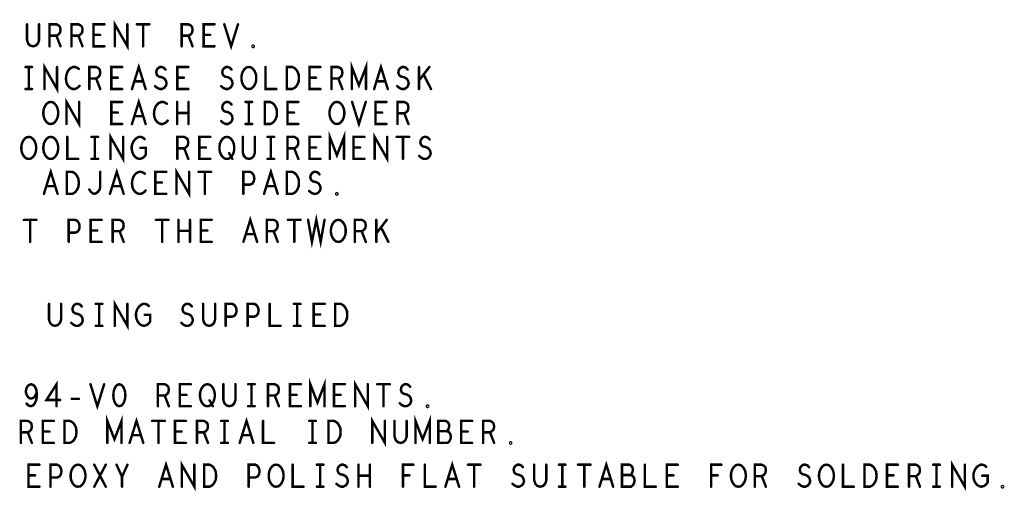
# Model space of a CAD drawing. Extents: x -10 to 15.7, y -3.3 to 6.3.
# Tile 29 of 40: x 12.9 to 15.7, y -0.2 to 1.1. Entities that reach past the tile are written whole.
import ezdxf

# ---------------------------------------------------------------- set-up
doc = ezdxf.new("R2010")
doc.units = 0
doc.layers.get('0').update_dxf_attribs({"color": 3, "linetype": 'CONTINUOUS'})

# ---------------------------------------------------------------- blocks, each defined once
blk = doc.blocks.new('PAD_R1')
at = {"const_width": 0.5}
blk.add_lwpolyline([(0.25, 0, 1), (-0.25, 0, 1)], format="xyb", close=True, dxfattribs=at)

msp = doc.modelspace()

# ---------------------------------------------------------------- linework, layer by layer
at = {"const_width": 0.007}
for points in [[(13.13277, 1.06027), (13.13277, 1.12327), (13.16881, 1.06027), (13.16881, 1.12327)], [(12.88156, 1.12327), (12.88156, 1.07812), (12.88469, 1.06867), (12.89096, 1.06237), (12.89879, 1.06027), (12.90662, 1.06237), (12.91289, 1.06867), (12.91602, 1.07812), (12.91602, 1.12327)], [(12.94612, 1.06027), (12.94612, 1.12327), (12.96571, 1.12327), (12.97197, 1.12012), (12.97589, 1.11592), (12.97746, 1.10752), (12.97589, 1.09912), (12.97119, 1.09387), (12.96571, 1.09072), (12.94612, 1.09072)], [(13.00912, 1.06027), (13.00912, 1.12327), (13.02871, 1.12327), (13.03497, 1.12012), (13.03889, 1.11592), (13.04046, 1.10752), (13.03889, 1.09912), (13.03419, 1.09387), (13.02871, 1.09072), (13.00912, 1.09072)], [(13.10346, 1.06027), (13.07212, 1.06027), (13.07212, 1.12327), (13.10346, 1.12327)], [(13.19577, 1.12327), (13.23181, 1.12327)], [(13.21379, 1.12327), (13.21379, 1.06027)], [(13.32412, 1.06027), (13.32412, 1.12327), (13.34371, 1.12327), (13.34997, 1.12012), (13.35389, 1.11592), (13.35546, 1.10752), (13.35389, 1.09912), (13.34919, 1.09387), (13.34371, 1.09072), (13.32412, 1.09072)], [(13.41846, 1.06027), (13.38712, 1.06027), (13.38712, 1.12327), (13.41846, 1.12327)], [(13.44621, 1.12327), (13.46579, 1.06027), (13.48538, 1.12327)], [(12.96571, 1.09072), (12.97746, 1.06027)], [(13.02871, 1.09072), (13.04046, 1.06027)], [(13.09092, 1.09282), (13.07212, 1.09282)], [(13.34371, 1.09072), (13.35546, 1.06027)], [(13.40592, 1.09282), (13.38712, 1.09282)], [(13.81113, 0.938), (13.81113, 1.001), (13.8315, 0.9485), (13.85187, 1.001), (13.85187, 0.938)], [(12.8771, 1.001), (12.8959, 1.001)], [(12.8865, 1.001), (12.8865, 0.938)], [(12.93148, 0.938), (12.93148, 1.001), (12.96752, 0.938), (12.96752, 1.001)], [(13.02973, 0.99575), (13.02503, 0.9989), (13.01955, 1.001), (13.01328, 1.001), (13.00623, 0.99785), (13.00075, 0.9926), (12.99683, 0.9863), (12.9937, 0.9758), (12.99292, 0.96635), (12.99448, 0.9569), (12.99683, 0.9506), (13.00153, 0.9443), (13.00702, 0.9401), (13.0125, 0.938), (13.01798, 0.938), (13.02347, 0.9401), (13.02817, 0.94325), (13.03208, 0.94745)], [(13.05983, 0.938), (13.05983, 1.001), (13.07942, 1.001), (13.08568, 0.99785), (13.0896, 0.99365), (13.09117, 0.98525), (13.0896, 0.97685), (13.0849, 0.9716), (13.07942, 0.96845), (13.05983, 0.96845)], [(13.15417, 0.938), (13.12283, 0.938), (13.12283, 1.001), (13.15417, 1.001)], [(13.18192, 0.938), (13.2015, 1.001), (13.22108, 0.938)], [(13.24805, 0.9464), (13.25432, 0.94115), (13.26137, 0.938), (13.26763, 0.938), (13.2739, 0.94115), (13.2786, 0.9464), (13.28095, 0.95375), (13.27938, 0.9611), (13.27547, 0.9674), (13.26842, 0.9716), (13.25902, 0.9737), (13.25353, 0.9779), (13.25118, 0.98525), (13.25275, 0.9926), (13.25667, 0.99785), (13.26215, 1.001), (13.26763, 1.001), (13.27312, 0.9989), (13.27782, 0.99365)], [(13.34317, 0.938), (13.31183, 0.938), (13.31183, 1.001), (13.34317, 1.001)], [(13.43705, 0.9464), (13.44332, 0.94115), (13.45037, 0.938), (13.45663, 0.938), (13.4629, 0.94115), (13.4676, 0.9464), (13.46995, 0.95375), (13.46838, 0.9611), (13.46447, 0.9674), (13.45742, 0.9716), (13.44802, 0.9737), (13.44253, 0.9779), (13.44018, 0.98525), (13.44175, 0.9926), (13.44567, 0.99785), (13.45115, 1.001), (13.45663, 1.001), (13.46212, 0.9989), (13.46682, 0.99365)], [(13.56383, 1.001), (13.56383, 0.938), (13.59517, 0.938)], [(13.72117, 0.938), (13.68983, 0.938), (13.68983, 1.001), (13.72117, 1.001)], [(13.75283, 0.938), (13.75283, 1.001), (13.77242, 1.001), (13.77868, 0.99785), (13.7826, 0.99365), (13.78417, 0.98525), (13.7826, 0.97685), (13.7779, 0.9716), (13.77242, 0.96845), (13.75283, 0.96845)], [(13.87492, 0.938), (13.8945, 1.001), (13.91408, 0.938)], [(13.94105, 0.9464), (13.94732, 0.94115), (13.95437, 0.938), (13.96063, 0.938), (13.9669, 0.94115), (13.9716, 0.9464), (13.97395, 0.95375), (13.97238, 0.9611), (13.96847, 0.9674), (13.96142, 0.9716), (13.95202, 0.9737), (13.94653, 0.9779), (13.94418, 0.98525), (13.94575, 0.9926), (13.94967, 0.99785), (13.95515, 1.001), (13.96063, 1.001), (13.96612, 0.9989), (13.97082, 0.99365)], [(14.00327, 0.938), (14.00327, 1.001)], [(14.03303, 1.001), (14.00327, 0.96215)], [(13.07942, 0.96845), (13.09117, 0.938)], [(13.14163, 0.97055), (13.12283, 0.97055)], [(13.21403, 0.96005), (13.18897, 0.96005)], [(13.33063, 0.97055), (13.31183, 0.97055)], [(13.70863, 0.97055), (13.68983, 0.97055)], [(13.77242, 0.96845), (13.78417, 0.938)], [(13.90703, 0.96005), (13.88197, 0.96005)], [(14.03773, 0.938), (14.01658, 0.98)], [(12.8771, 0.938), (12.8959, 0.938)], [(12.99448, 0.838), (12.99448, 0.901), (13.03052, 0.838), (13.03052, 0.901)], [(13.15417, 0.838), (13.12283, 0.838), (13.12283, 0.901), (13.15417, 0.901)], [(13.18192, 0.838), (13.2015, 0.901), (13.22108, 0.838)], [(13.28173, 0.89575), (13.27703, 0.8989), (13.27155, 0.901), (13.26528, 0.901), (13.25823, 0.89785), (13.25275, 0.8926), (13.24883, 0.8863), (13.2457, 0.8758), (13.24492, 0.86635), (13.24648, 0.8569), (13.24883, 0.8506), (13.25353, 0.8443), (13.25902, 0.8401), (13.2645, 0.838), (13.26998, 0.838), (13.27547, 0.8401), (13.28017, 0.84325), (13.28408, 0.84745)], [(13.31105, 0.838), (13.31105, 0.901)], [(13.34395, 0.901), (13.34395, 0.838)], [(13.43705, 0.8464), (13.44332, 0.84115), (13.45037, 0.838), (13.45663, 0.838), (13.4629, 0.84115), (13.4676, 0.8464), (13.46995, 0.85375), (13.46838, 0.8611), (13.46447, 0.8674), (13.45742, 0.8716), (13.44802, 0.8737), (13.44253, 0.8779), (13.44018, 0.88525), (13.44175, 0.8926), (13.44567, 0.89785), (13.45115, 0.901), (13.45663, 0.901), (13.46212, 0.8989), (13.46682, 0.89365)], [(13.5071, 0.901), (13.5259, 0.901)], [(13.5165, 0.901), (13.5165, 0.838)], [(13.65817, 0.838), (13.62683, 0.838), (13.62683, 0.901), (13.65817, 0.901)], [(13.81192, 0.901), (13.8315, 0.838), (13.85108, 0.901)], [(13.91017, 0.838), (13.87883, 0.838), (13.87883, 0.901), (13.91017, 0.901)], [(13.94183, 0.838), (13.94183, 0.901), (13.96142, 0.901), (13.96768, 0.89785), (13.9716, 0.89365), (13.97317, 0.88525), (13.9716, 0.87685), (13.9669, 0.8716), (13.96142, 0.86845), (13.94183, 0.86845)], [(13.14163, 0.87055), (13.12283, 0.87055)], [(13.64563, 0.87055), (13.62683, 0.87055)], [(13.89763, 0.87055), (13.87883, 0.87055)], [(13.21403, 0.86005), (13.18897, 0.86005)], [(13.34395, 0.8695), (13.31105, 0.8695)], [(13.96142, 0.86845), (13.97317, 0.838)], [(13.5071, 0.838), (13.5259, 0.838)], [(13.74813, 0.738), (13.74813, 0.801), (13.7685, 0.7485), (13.78887, 0.801), (13.78887, 0.738)], [(12.99683, 0.801), (12.99683, 0.738), (13.02817, 0.738)], [(13.0661, 0.801), (13.0849, 0.801)], [(13.0755, 0.801), (13.0755, 0.738)], [(13.12048, 0.738), (13.12048, 0.801), (13.15652, 0.738), (13.15652, 0.801)], [(13.2062, 0.7695), (13.22187, 0.7695), (13.22187, 0.7506), (13.21717, 0.7443), (13.21168, 0.7401), (13.20385, 0.738), (13.19602, 0.7401), (13.19053, 0.7443), (13.18583, 0.7506), (13.1827, 0.75795), (13.18113, 0.76635), (13.18113, 0.7737), (13.1827, 0.78), (13.18583, 0.78735), (13.19053, 0.79365), (13.19523, 0.79785), (13.2015, 0.801), (13.20698, 0.801), (13.21325, 0.7989), (13.21795, 0.7947)], [(13.31183, 0.738), (13.31183, 0.801), (13.33142, 0.801), (13.33768, 0.79785), (13.3416, 0.79365), (13.34317, 0.78525), (13.3416, 0.77685), (13.3369, 0.7716), (13.33142, 0.76845), (13.31183, 0.76845)], [(13.40617, 0.738), (13.37483, 0.738), (13.37483, 0.801), (13.40617, 0.801)], [(13.49927, 0.801), (13.49927, 0.75585), (13.5024, 0.7464), (13.50867, 0.7401), (13.5165, 0.738), (13.52433, 0.7401), (13.5306, 0.7464), (13.53373, 0.75585), (13.53373, 0.801)], [(13.5701, 0.801), (13.5889, 0.801)], [(13.5795, 0.801), (13.5795, 0.738)], [(13.62683, 0.738), (13.62683, 0.801), (13.64642, 0.801), (13.65268, 0.79785), (13.6566, 0.79365), (13.65817, 0.78525), (13.6566, 0.77685), (13.6519, 0.7716), (13.64642, 0.76845), (13.62683, 0.76845)], [(13.72117, 0.738), (13.68983, 0.738), (13.68983, 0.801), (13.72117, 0.801)], [(13.84717, 0.738), (13.81583, 0.738), (13.81583, 0.801), (13.84717, 0.801)], [(13.87648, 0.738), (13.87648, 0.801), (13.91252, 0.738), (13.91252, 0.801)], [(13.93948, 0.801), (13.97552, 0.801)], [(13.9575, 0.801), (13.9575, 0.738)], [(14.00405, 0.7464), (14.01032, 0.74115), (14.01737, 0.738), (14.02363, 0.738), (14.0299, 0.74115), (14.0346, 0.7464), (14.03695, 0.75375), (14.03538, 0.7611), (14.03147, 0.7674), (14.02442, 0.7716), (14.01502, 0.7737), (14.00953, 0.7779), (14.00718, 0.78525), (14.00875, 0.7926), (14.01267, 0.79785), (14.01815, 0.801), (14.02363, 0.801), (14.02912, 0.7989), (14.03382, 0.79365)], [(13.33142, 0.76845), (13.34317, 0.738)], [(13.39363, 0.77055), (13.37483, 0.77055)], [(13.64642, 0.76845), (13.65817, 0.738)], [(13.70863, 0.77055), (13.68983, 0.77055)], [(13.83463, 0.77055), (13.81583, 0.77055)], [(13.0661, 0.738), (13.0849, 0.738)], [(13.45977, 0.7548), (13.46917, 0.738)], [(13.5701, 0.738), (13.5889, 0.738)], [(12.92992, 0.638), (12.9495, 0.701), (12.96908, 0.638)], [(13.05983, 0.6506), (13.06375, 0.6443), (13.06845, 0.6401), (13.07393, 0.638), (13.0802, 0.6401), (13.0849, 0.6443), (13.0896, 0.6506), (13.09117, 0.659), (13.09117, 0.701)], [(13.11892, 0.638), (13.1385, 0.701), (13.15808, 0.638)], [(13.21873, 0.69575), (13.21403, 0.6989), (13.20855, 0.701), (13.20228, 0.701), (13.19523, 0.69785), (13.18975, 0.6926), (13.18583, 0.6863), (13.1827, 0.6758), (13.18192, 0.66635), (13.18348, 0.6569), (13.18583, 0.6506), (13.19053, 0.6443), (13.19602, 0.6401), (13.2015, 0.638), (13.20698, 0.638), (13.21247, 0.6401), (13.21717, 0.64325), (13.22108, 0.64745)], [(13.28017, 0.638), (13.24883, 0.638), (13.24883, 0.701), (13.28017, 0.701)], [(13.30948, 0.638), (13.30948, 0.701), (13.34552, 0.638), (13.34552, 0.701)], [(13.37248, 0.701), (13.40852, 0.701)], [(13.3905, 0.701), (13.3905, 0.638)], [(13.50083, 0.638), (13.50083, 0.701), (13.51963, 0.701), (13.5259, 0.69785), (13.5306, 0.6905), (13.53217, 0.6821), (13.5306, 0.6737), (13.52668, 0.6674), (13.51963, 0.66425), (13.50083, 0.66425)], [(13.55992, 0.638), (13.5795, 0.701), (13.59908, 0.638)], [(13.68905, 0.6464), (13.69532, 0.64115), (13.70237, 0.638), (13.70863, 0.638), (13.7149, 0.64115), (13.7196, 0.6464), (13.72195, 0.65375), (13.72038, 0.6611), (13.71647, 0.6674), (13.70942, 0.6716), (13.70002, 0.6737), (13.69453, 0.6779), (13.69218, 0.68525), (13.69375, 0.6926), (13.69767, 0.69785), (13.70315, 0.701), (13.70863, 0.701), (13.71412, 0.6989), (13.71882, 0.69365)], [(12.96203, 0.66005), (12.93697, 0.66005)], [(13.15103, 0.66005), (13.12597, 0.66005)], [(13.26763, 0.67055), (13.24883, 0.67055)], [(13.59203, 0.66005), (13.56697, 0.66005)], [(12.87251, 0.56361), (12.90855, 0.56361)], [(12.89053, 0.56361), (12.89053, 0.50061)], [(13.00086, 0.50061), (13.00086, 0.56361), (13.01966, 0.56361), (13.02593, 0.56046), (13.03063, 0.55311), (13.0322, 0.54471), (13.03063, 0.53631), (13.02671, 0.53001), (13.01966, 0.52686), (13.00086, 0.52686)], [(13.0952, 0.50061), (13.06386, 0.50061), (13.06386, 0.56361), (13.0952, 0.56361)], [(13.12686, 0.50061), (13.12686, 0.56361), (13.14645, 0.56361), (13.15271, 0.56046), (13.15663, 0.55626), (13.1582, 0.54786), (13.15663, 0.53946), (13.15193, 0.53421), (13.14645, 0.53106), (13.12686, 0.53106)], [(13.25051, 0.56361), (13.28655, 0.56361)], [(13.26853, 0.56361), (13.26853, 0.50061)], [(13.31508, 0.50061), (13.31508, 0.56361)], [(13.34798, 0.56361), (13.34798, 0.50061)], [(13.4102, 0.50061), (13.37886, 0.50061), (13.37886, 0.56361), (13.4102, 0.56361)], [(13.50095, 0.50061), (13.52053, 0.56361), (13.54011, 0.50061)], [(13.56786, 0.50061), (13.56786, 0.56361), (13.58745, 0.56361), (13.59371, 0.56046), (13.59763, 0.55626), (13.5992, 0.54786), (13.59763, 0.53946), (13.59293, 0.53421), (13.58745, 0.53106), (13.56786, 0.53106)], [(13.62851, 0.56361), (13.66455, 0.56361)], [(13.64653, 0.56361), (13.64653, 0.50061)], [(13.68603, 0.56361), (13.697, 0.50061), (13.70953, 0.56361), (13.72206, 0.50061), (13.73303, 0.56361)], [(13.81986, 0.50061), (13.81986, 0.56361), (13.83945, 0.56361), (13.84571, 0.56046), (13.84963, 0.55626), (13.8512, 0.54786), (13.84963, 0.53946), (13.84493, 0.53421), (13.83945, 0.53106), (13.81986, 0.53106)], [(13.8813, 0.50061), (13.8813, 0.56361)], [(13.91106, 0.56361), (13.8813, 0.52476)], [(13.08266, 0.53316), (13.06386, 0.53316)], [(13.34798, 0.53211), (13.31508, 0.53211)], [(13.39766, 0.53316), (13.37886, 0.53316)], [(13.91576, 0.50061), (13.89461, 0.54261)], [(13.14645, 0.53106), (13.1582, 0.50061)], [(13.53306, 0.52266), (13.508, 0.52266)], [(13.58745, 0.53106), (13.5992, 0.50061)], [(13.83945, 0.53106), (13.8512, 0.50061)], [(12.94456, 0.32327), (12.94456, 0.27812), (12.94769, 0.26867), (12.95396, 0.26237), (12.96179, 0.26027), (12.96962, 0.26237), (12.97589, 0.26867), (12.97902, 0.27812), (12.97902, 0.32327)], [(13.00834, 0.26867), (13.01461, 0.26342), (13.02166, 0.26027), (13.02792, 0.26027), (13.03419, 0.26342), (13.03889, 0.26867), (13.04124, 0.27602), (13.03967, 0.28337), (13.03576, 0.28967), (13.02871, 0.29387), (13.01931, 0.29597), (13.01382, 0.30017), (13.01147, 0.30752), (13.01304, 0.31487), (13.01696, 0.32012), (13.02244, 0.32327), (13.02792, 0.32327), (13.03341, 0.32117), (13.03811, 0.31592)], [(13.07839, 0.32327), (13.09719, 0.32327)], [(13.08779, 0.32327), (13.08779, 0.26027)], [(13.13277, 0.26027), (13.13277, 0.32327), (13.16881, 0.26027), (13.16881, 0.32327)], [(13.21849, 0.29177), (13.23416, 0.29177), (13.23416, 0.27287), (13.22946, 0.26657), (13.22397, 0.26237), (13.21614, 0.26027), (13.20831, 0.26237), (13.20282, 0.26657), (13.19812, 0.27287), (13.19499, 0.28022), (13.19342, 0.28862), (13.19342, 0.29597), (13.19499, 0.30227), (13.19812, 0.30962), (13.20282, 0.31592), (13.20752, 0.32012), (13.21379, 0.32327), (13.21927, 0.32327), (13.22554, 0.32117), (13.23024, 0.31697)], [(13.32334, 0.26867), (13.32961, 0.26342), (13.33666, 0.26027), (13.34292, 0.26027), (13.34919, 0.26342), (13.35389, 0.26867), (13.35624, 0.27602), (13.35467, 0.28337), (13.35076, 0.28967), (13.34371, 0.29387), (13.33431, 0.29597), (13.32882, 0.30017), (13.32647, 0.30752), (13.32804, 0.31487), (13.33196, 0.32012), (13.33744, 0.32327), (13.34292, 0.32327), (13.34841, 0.32117), (13.35311, 0.31592)], [(13.38556, 0.32327), (13.38556, 0.27812), (13.38869, 0.26867), (13.39496, 0.26237), (13.40279, 0.26027), (13.41062, 0.26237), (13.41689, 0.26867), (13.42002, 0.27812), (13.42002, 0.32327)], [(13.45012, 0.26027), (13.45012, 0.32327), (13.46892, 0.32327), (13.47519, 0.32012), (13.47989, 0.31277), (13.48146, 0.30437), (13.47989, 0.29597), (13.47597, 0.28967), (13.46892, 0.28652), (13.45012, 0.28652)], [(13.51312, 0.26027), (13.51312, 0.32327), (13.53192, 0.32327), (13.53819, 0.32012), (13.54289, 0.31277), (13.54446, 0.30437), (13.54289, 0.29597), (13.53897, 0.28967), (13.53192, 0.28652), (13.51312, 0.28652)], [(13.57612, 0.32327), (13.57612, 0.26027), (13.60746, 0.26027)], [(13.64539, 0.32327), (13.66419, 0.32327)], [(13.65479, 0.32327), (13.65479, 0.26027)], [(13.73346, 0.26027), (13.70212, 0.26027), (13.70212, 0.32327), (13.73346, 0.32327)], [(13.72092, 0.29282), (13.70212, 0.29282)], [(13.07839, 0.26027), (13.09719, 0.26027)], [(13.64539, 0.26027), (13.66419, 0.26027)], [(12.88047, 0.03762), (12.88596, 0.03237), (12.89222, 0.03027), (12.89849, 0.03237), (12.90397, 0.03867), (12.90789, 0.04812), (12.90946, 0.05757), (12.90946, 0.06912), (12.90789, 0.07857), (12.90397, 0.08697), (12.89927, 0.09117), (12.89379, 0.09327), (12.88752, 0.09117), (12.88282, 0.08697), (12.87969, 0.08067), (12.87812, 0.07227), (12.87969, 0.06492), (12.88361, 0.05757), (12.88831, 0.05337), (12.89379, 0.05232), (12.90006, 0.05442), (12.90476, 0.05967), (12.90946, 0.06912)], [(12.96619, 0.03027), (12.96619, 0.09327), (12.93721, 0.04812), (12.97638, 0.04812)], [(13.06321, 0.09327), (13.08279, 0.03027), (13.10238, 0.09327)], [(13.25612, 0.03027), (13.25612, 0.09327), (13.27571, 0.09327), (13.28197, 0.09012), (13.28589, 0.08592), (13.28746, 0.07752), (13.28589, 0.06912), (13.28119, 0.06387), (13.27571, 0.06072), (13.25612, 0.06072)], [(13.35046, 0.03027), (13.31912, 0.03027), (13.31912, 0.09327), (13.35046, 0.09327)], [(13.44356, 0.09327), (13.44356, 0.04812), (13.44669, 0.03867), (13.45296, 0.03237), (13.46079, 0.03027), (13.46862, 0.03237), (13.47489, 0.03867), (13.47802, 0.04812), (13.47802, 0.09327)], [(13.51439, 0.09327), (13.53319, 0.09327)], [(13.52379, 0.09327), (13.52379, 0.03027)], [(13.57112, 0.03027), (13.57112, 0.09327), (13.59071, 0.09327), (13.59697, 0.09012), (13.60089, 0.08592), (13.60246, 0.07752), (13.60089, 0.06912), (13.59619, 0.06387), (13.59071, 0.06072), (13.57112, 0.06072)], [(13.66546, 0.03027), (13.63412, 0.03027), (13.63412, 0.09327), (13.66546, 0.09327)], [(13.69242, 0.03027), (13.69242, 0.09327), (13.71279, 0.04077), (13.73316, 0.09327), (13.73316, 0.03027)], [(13.79146, 0.03027), (13.76012, 0.03027), (13.76012, 0.09327), (13.79146, 0.09327)], [(13.82077, 0.03027), (13.82077, 0.09327), (13.85681, 0.03027), (13.85681, 0.09327)], [(13.88377, 0.09327), (13.91981, 0.09327)], [(13.90179, 0.09327), (13.90179, 0.03027)], [(13.94834, 0.03867), (13.95461, 0.03342), (13.96166, 0.03027), (13.96792, 0.03027), (13.97419, 0.03342), (13.97889, 0.03867), (13.98124, 0.04602), (13.97967, 0.05337), (13.97576, 0.05967), (13.96871, 0.06387), (13.95931, 0.06597), (13.95382, 0.07017), (13.95147, 0.07752), (13.95304, 0.08487), (13.95696, 0.09012), (13.96244, 0.09327), (13.96792, 0.09327), (13.97341, 0.09117), (13.97811, 0.08592)], [(13.27571, 0.06072), (13.28746, 0.03027)], [(13.33792, 0.06282), (13.31912, 0.06282)], [(13.59071, 0.06072), (13.60246, 0.03027)], [(13.65292, 0.06282), (13.63412, 0.06282)], [(13.77892, 0.06282), (13.76012, 0.06282)], [(13.00961, 0.05127), (13.02997, 0.05127)], [(13.40406, 0.04707), (13.41346, 0.03027)], [(13.51439, 0.03027), (13.53319, 0.03027)], [(13.11142, -0.07473), (13.11142, -0.01173), (13.13179, -0.06423), (13.15216, -0.01173), (13.15216, -0.07473)], [(13.17521, -0.07473), (13.19479, -0.01173), (13.21438, -0.07473)], [(13.49021, -0.07473), (13.50979, -0.01173), (13.52938, -0.07473)], [(13.86977, -0.07473), (13.86977, -0.01173), (13.90581, -0.07473), (13.90581, -0.01173)], [(13.99342, -0.07473), (13.99342, -0.01173), (14.01379, -0.06423), (14.03416, -0.01173), (14.03416, -0.07473)], [(12.86412, -0.07473), (12.86412, -0.01173), (12.88371, -0.01173), (12.88997, -0.01488), (12.89389, -0.01908), (12.89546, -0.02748), (12.89389, -0.03588), (12.88919, -0.04113), (12.88371, -0.04428), (12.86412, -0.04428)], [(12.95846, -0.07473), (12.92712, -0.07473), (12.92712, -0.01173), (12.95846, -0.01173)], [(13.23977, -0.01173), (13.27581, -0.01173)], [(13.25779, -0.01173), (13.25779, -0.07473)], [(13.33646, -0.07473), (13.30512, -0.07473), (13.30512, -0.01173), (13.33646, -0.01173)], [(13.36812, -0.07473), (13.36812, -0.01173), (13.38771, -0.01173), (13.39397, -0.01488), (13.39789, -0.01908), (13.39946, -0.02748), (13.39789, -0.03588), (13.39319, -0.04113), (13.38771, -0.04428), (13.36812, -0.04428)], [(13.43739, -0.01173), (13.45619, -0.01173)], [(13.44679, -0.01173), (13.44679, -0.07473)], [(13.55712, -0.01173), (13.55712, -0.07473), (13.58846, -0.07473)], [(13.68939, -0.01173), (13.70819, -0.01173)], [(13.69879, -0.01173), (13.69879, -0.07473)], [(13.93356, -0.01173), (13.93356, -0.05688), (13.93669, -0.06633), (13.94296, -0.07263), (13.95079, -0.07473), (13.95862, -0.07263), (13.96489, -0.06633), (13.96802, -0.05688), (13.96802, -0.01173)], [(14.08306, -0.04113), (14.08619, -0.03798), (14.08854, -0.03273), (14.09011, -0.02538), (14.08854, -0.01908), (14.08541, -0.01488), (14.07992, -0.01173), (14.05877, -0.01173), (14.05877, -0.07473), (14.08462, -0.07473), (14.09011, -0.07053), (14.09324, -0.06423), (14.09481, -0.05688), (14.09324, -0.04953), (14.08854, -0.04323), (14.08306, -0.04113), (14.05877, -0.04113)], [(14.15546, -0.07473), (14.12412, -0.07473), (14.12412, -0.01173), (14.15546, -0.01173)], [(14.18712, -0.07473), (14.18712, -0.01173), (14.20671, -0.01173), (14.21297, -0.01488), (14.21689, -0.01908), (14.21846, -0.02748), (14.21689, -0.03588), (14.21219, -0.04113), (14.20671, -0.04428), (14.18712, -0.04428)], [(12.88371, -0.04428), (12.89546, -0.07473)], [(12.94592, -0.04218), (12.92712, -0.04218)], [(13.20732, -0.05268), (13.18226, -0.05268)], [(13.32392, -0.04218), (13.30512, -0.04218)], [(13.38771, -0.04428), (13.39946, -0.07473)], [(13.52232, -0.05268), (13.49726, -0.05268)], [(14.14292, -0.04218), (14.12412, -0.04218)], [(14.20671, -0.04428), (14.21846, -0.07473)], [(13.43739, -0.07473), (13.45619, -0.07473)], [(13.68939, -0.07473), (13.70819, -0.07473)], [(12.91717, -0.2), (12.88583, -0.2), (12.88583, -0.137), (12.91717, -0.137)], [(12.94883, -0.2), (12.94883, -0.137), (12.96763, -0.137), (12.9739, -0.14015), (12.9786, -0.1475), (12.98017, -0.1559), (12.9786, -0.1643), (12.97468, -0.1706), (12.96763, -0.17375), (12.94883, -0.17375)], [(13.07405, -0.2), (13.10695, -0.137)], [(13.07405, -0.137), (13.10695, -0.2)], [(13.1535, -0.2), (13.1535, -0.17165), (13.13783, -0.137)], [(13.16917, -0.137), (13.1535, -0.17165)], [(13.25992, -0.2), (13.2795, -0.137), (13.29908, -0.2)], [(13.32448, -0.2), (13.32448, -0.137), (13.36052, -0.2), (13.36052, -0.137)], [(13.51583, -0.2), (13.51583, -0.137), (13.53463, -0.137), (13.5409, -0.14015), (13.5456, -0.1475), (13.54717, -0.1559), (13.5456, -0.1643), (13.54168, -0.1706), (13.53463, -0.17375), (13.51583, -0.17375)], [(13.64183, -0.137), (13.64183, -0.2), (13.67317, -0.2)], [(13.7111, -0.137), (13.7299, -0.137)], [(13.7205, -0.137), (13.7205, -0.2)], [(13.76705, -0.1916), (13.77332, -0.19685), (13.78037, -0.2), (13.78663, -0.2), (13.7929, -0.19685), (13.7976, -0.1916), (13.79995, -0.18425), (13.79838, -0.1769), (13.79447, -0.1706), (13.78742, -0.1664), (13.77802, -0.1643), (13.77253, -0.1601), (13.77018, -0.15275), (13.77175, -0.1454), (13.77567, -0.14015), (13.78115, -0.137), (13.78663, -0.137), (13.79212, -0.1391), (13.79682, -0.14435)], [(13.83005, -0.2), (13.83005, -0.137)], [(13.86295, -0.137), (13.86295, -0.2)], [(13.95762, -0.2), (13.95762, -0.137), (13.98738, -0.137)], [(14.01983, -0.137), (14.01983, -0.2), (14.05117, -0.2)], [(14.07892, -0.2), (14.0985, -0.137), (14.11808, -0.2)], [(14.14348, -0.137), (14.17952, -0.137)], [(14.1615, -0.137), (14.1615, -0.2)], [(14.27105, -0.1916), (14.27732, -0.19685), (14.28437, -0.2), (14.29063, -0.2), (14.2969, -0.19685), (14.3016, -0.1916), (14.30395, -0.18425), (14.30238, -0.1769), (14.29847, -0.1706), (14.29142, -0.1664), (14.28202, -0.1643), (14.27653, -0.1601), (14.27418, -0.15275), (14.27575, -0.1454), (14.27967, -0.14015), (14.28515, -0.137), (14.29063, -0.137), (14.29612, -0.1391), (14.30082, -0.14435)], [(14.33327, -0.137), (14.33327, -0.18215), (14.3364, -0.1916), (14.34267, -0.1979), (14.3505, -0.2), (14.35833, -0.1979), (14.3646, -0.1916), (14.36773, -0.18215), (14.36773, -0.137)], [(14.4041, -0.137), (14.4229, -0.137)], [(14.4135, -0.137), (14.4135, -0.2)], [(14.45848, -0.137), (14.49452, -0.137)], [(14.4765, -0.137), (14.4765, -0.2)], [(14.51992, -0.2), (14.5395, -0.137), (14.55908, -0.2)], [(14.60877, -0.1664), (14.6119, -0.16325), (14.61425, -0.158), (14.61582, -0.15065), (14.61425, -0.14435), (14.61112, -0.14015), (14.60563, -0.137), (14.58448, -0.137), (14.58448, -0.2), (14.61033, -0.2), (14.61582, -0.1958), (14.61895, -0.1895), (14.62052, -0.18215), (14.61895, -0.1748), (14.61425, -0.1685), (14.60877, -0.1664), (14.58448, -0.1664)], [(14.64983, -0.137), (14.64983, -0.2), (14.68117, -0.2)], [(14.74417, -0.2), (14.71283, -0.2), (14.71283, -0.137), (14.74417, -0.137)], [(14.83962, -0.2), (14.83962, -0.137), (14.86938, -0.137)], [(14.96483, -0.2), (14.96483, -0.137), (14.98442, -0.137), (14.99068, -0.14015), (14.9946, -0.14435), (14.99617, -0.15275), (14.9946, -0.16115), (14.9899, -0.1664), (14.98442, -0.16955), (14.96483, -0.16955)], [(15.09005, -0.1916), (15.09632, -0.19685), (15.10337, -0.2), (15.10963, -0.2), (15.1159, -0.19685), (15.1206, -0.1916), (15.12295, -0.18425), (15.12138, -0.1769), (15.11747, -0.1706), (15.11042, -0.1664), (15.10102, -0.1643), (15.09553, -0.1601), (15.09318, -0.15275), (15.09475, -0.1454), (15.09867, -0.14015), (15.10415, -0.137), (15.10963, -0.137), (15.11512, -0.1391), (15.11982, -0.14435)], [(15.21683, -0.137), (15.21683, -0.2), (15.24817, -0.2)], [(15.37417, -0.2), (15.34283, -0.2), (15.34283, -0.137), (15.37417, -0.137)], [(15.40583, -0.2), (15.40583, -0.137), (15.42542, -0.137), (15.43168, -0.14015), (15.4356, -0.14435), (15.43717, -0.15275), (15.4356, -0.16115), (15.4309, -0.1664), (15.42542, -0.16955), (15.40583, -0.16955)], [(15.4751, -0.137), (15.4939, -0.137)], [(15.4845, -0.137), (15.4845, -0.2)], [(15.52948, -0.2), (15.52948, -0.137), (15.56552, -0.2), (15.56552, -0.137)], [(15.6152, -0.1685), (15.63087, -0.1685), (15.63087, -0.1874), (15.62617, -0.1937), (15.62068, -0.1979), (15.61285, -0.2), (15.60502, -0.1979), (15.59953, -0.1937), (15.59483, -0.1874), (15.5917, -0.18005), (15.59013, -0.17165), (15.59013, -0.1643), (15.5917, -0.158), (15.59483, -0.15065), (15.59953, -0.14435), (15.60423, -0.14015), (15.6105, -0.137), (15.61598, -0.137), (15.62225, -0.1391), (15.62695, -0.1433)], [(12.90463, -0.16745), (12.88583, -0.16745)], [(13.86295, -0.1685), (13.83005, -0.1685)], [(13.97642, -0.16745), (13.95762, -0.16745)], [(14.73163, -0.16745), (14.71283, -0.16745)], [(14.85842, -0.16745), (14.83962, -0.16745)], [(14.98442, -0.16955), (14.99617, -0.2)], [(15.36163, -0.16745), (15.34283, -0.16745)], [(15.42542, -0.16955), (15.43717, -0.2)], [(13.29203, -0.17795), (13.26697, -0.17795)], [(13.7111, -0.2), (13.7299, -0.2)], [(14.11103, -0.17795), (14.08597, -0.17795)], [(14.4041, -0.2), (14.4229, -0.2)], [(14.55203, -0.17795), (14.52697, -0.17795)], [(15.4751, -0.2), (15.4939, -0.2)]]:
    msp.add_lwpolyline(points, dxfattribs=at)
for points in [[(13.52879, 1.05817), (13.52722, 1.05922), (13.52722, 1.06132), (13.52879, 1.06237), (13.53036, 1.06132), (13.53036, 1.05922)], [(13.5165, 0.938), (13.51023, 0.93905), (13.50475, 0.94325), (13.50005, 0.94955), (13.49692, 0.9569), (13.49535, 0.9653), (13.49535, 0.9737), (13.49692, 0.9821), (13.50005, 0.98945), (13.50475, 0.99575), (13.51023, 0.99995), (13.5165, 1.001), (13.52277, 0.99995), (13.52825, 0.99575), (13.53295, 0.98945), (13.53608, 0.9821), (13.53765, 0.9737), (13.53765, 0.9653), (13.53608, 0.9569), (13.53295, 0.94955), (13.52825, 0.94325), (13.52277, 0.93905)], [(13.62527, 0.938), (13.62527, 1.001), (13.64093, 1.001), (13.6472, 0.99785), (13.6519, 0.99365), (13.65582, 0.98735), (13.65895, 0.98), (13.65973, 0.9695), (13.65895, 0.959), (13.65582, 0.95165), (13.6519, 0.94535), (13.6472, 0.94115), (13.64093, 0.938)], [(12.9495, 0.838), (12.94323, 0.83905), (12.93775, 0.84325), (12.93305, 0.84955), (12.92992, 0.8569), (12.92835, 0.8653), (12.92835, 0.8737), (12.92992, 0.8821), (12.93305, 0.88945), (12.93775, 0.89575), (12.94323, 0.89995), (12.9495, 0.901), (12.95577, 0.89995), (12.96125, 0.89575), (12.96595, 0.88945), (12.96908, 0.8821), (12.97065, 0.8737), (12.97065, 0.8653), (12.96908, 0.8569), (12.96595, 0.84955), (12.96125, 0.84325), (12.95577, 0.83905)], [(13.56227, 0.838), (13.56227, 0.901), (13.57793, 0.901), (13.5842, 0.89785), (13.5889, 0.89365), (13.59282, 0.88735), (13.59595, 0.88), (13.59673, 0.8695), (13.59595, 0.859), (13.59282, 0.85165), (13.5889, 0.84535), (13.5842, 0.84115), (13.57793, 0.838)], [(13.7685, 0.838), (13.76223, 0.83905), (13.75675, 0.84325), (13.75205, 0.84955), (13.74892, 0.8569), (13.74735, 0.8653), (13.74735, 0.8737), (13.74892, 0.8821), (13.75205, 0.88945), (13.75675, 0.89575), (13.76223, 0.89995), (13.7685, 0.901), (13.77477, 0.89995), (13.78025, 0.89575), (13.78495, 0.88945), (13.78808, 0.8821), (13.78965, 0.8737), (13.78965, 0.8653), (13.78808, 0.8569), (13.78495, 0.84955), (13.78025, 0.84325), (13.77477, 0.83905)], [(12.8865, 0.738), (12.88023, 0.73905), (12.87475, 0.74325), (12.87005, 0.74955), (12.86692, 0.7569), (12.86535, 0.7653), (12.86535, 0.7737), (12.86692, 0.7821), (12.87005, 0.78945), (12.87475, 0.79575), (12.88023, 0.79995), (12.8865, 0.801), (12.89277, 0.79995), (12.89825, 0.79575), (12.90295, 0.78945), (12.90608, 0.7821), (12.90765, 0.7737), (12.90765, 0.7653), (12.90608, 0.7569), (12.90295, 0.74955), (12.89825, 0.74325), (12.89277, 0.73905)], [(12.9495, 0.738), (12.94323, 0.73905), (12.93775, 0.74325), (12.93305, 0.74955), (12.92992, 0.7569), (12.92835, 0.7653), (12.92835, 0.7737), (12.92992, 0.7821), (12.93305, 0.78945), (12.93775, 0.79575), (12.94323, 0.79995), (12.9495, 0.801), (12.95577, 0.79995), (12.96125, 0.79575), (12.96595, 0.78945), (12.96908, 0.7821), (12.97065, 0.7737), (12.97065, 0.7653), (12.96908, 0.7569), (12.96595, 0.74955), (12.96125, 0.74325), (12.95577, 0.73905)], [(13.4535, 0.738), (13.44723, 0.73905), (13.44175, 0.74325), (13.43705, 0.74955), (13.43392, 0.7569), (13.43235, 0.7653), (13.43235, 0.7737), (13.43392, 0.7821), (13.43705, 0.78945), (13.44175, 0.79575), (13.44723, 0.79995), (13.4535, 0.801), (13.45977, 0.79995), (13.46525, 0.79575), (13.46995, 0.78945), (13.47308, 0.7821), (13.47465, 0.7737), (13.47465, 0.7653), (13.47308, 0.7569), (13.46995, 0.74955), (13.46525, 0.74325), (13.45977, 0.73905)], [(12.99527, 0.638), (12.99527, 0.701), (13.01093, 0.701), (13.0172, 0.69785), (13.0219, 0.69365), (13.02582, 0.68735), (13.02895, 0.68), (13.02973, 0.6695), (13.02895, 0.659), (13.02582, 0.65165), (13.0219, 0.64535), (13.0172, 0.64115), (13.01093, 0.638)], [(13.62527, 0.638), (13.62527, 0.701), (13.64093, 0.701), (13.6472, 0.69785), (13.6519, 0.69365), (13.65582, 0.68735), (13.65895, 0.68), (13.65973, 0.6695), (13.65895, 0.659), (13.65582, 0.65165), (13.6519, 0.64535), (13.6472, 0.64115), (13.64093, 0.638)], [(13.7685, 0.6359), (13.76693, 0.63695), (13.76693, 0.63905), (13.7685, 0.6401), (13.77007, 0.63905), (13.77007, 0.63695)], [(13.77253, 0.50061), (13.76626, 0.50166), (13.76078, 0.50586), (13.75608, 0.51216), (13.75295, 0.51951), (13.75138, 0.52791), (13.75138, 0.53631), (13.75295, 0.54471), (13.75608, 0.55206), (13.76078, 0.55836), (13.76626, 0.56256), (13.77253, 0.56361), (13.7788, 0.56256), (13.78428, 0.55836), (13.78898, 0.55206), (13.79211, 0.54471), (13.79368, 0.53631), (13.79368, 0.52791), (13.79211, 0.51951), (13.78898, 0.51216), (13.78428, 0.50586), (13.7788, 0.50166)], [(13.76356, 0.26027), (13.76356, 0.32327), (13.77922, 0.32327), (13.78549, 0.32012), (13.79019, 0.31592), (13.79411, 0.30962), (13.79724, 0.30227), (13.79802, 0.29177), (13.79724, 0.28127), (13.79411, 0.27392), (13.79019, 0.26762), (13.78549, 0.26342), (13.77922, 0.26027)], [(13.14579, 0.09327), (13.13952, 0.09117), (13.13482, 0.08592), (13.13169, 0.07962), (13.12934, 0.07122), (13.12856, 0.06177), (13.12934, 0.05232), (13.13169, 0.04392), (13.13482, 0.03762), (13.13952, 0.03237), (13.14579, 0.03027), (13.15206, 0.03237), (13.15676, 0.03762), (13.15989, 0.04392), (13.16224, 0.05232), (13.16302, 0.06177), (13.16224, 0.07122), (13.15989, 0.07962), (13.15676, 0.08592), (13.15206, 0.09117)], [(13.39779, 0.03027), (13.39152, 0.03132), (13.38604, 0.03552), (13.38134, 0.04182), (13.37821, 0.04917), (13.37664, 0.05757), (13.37664, 0.06597), (13.37821, 0.07437), (13.38134, 0.08172), (13.38604, 0.08802), (13.39152, 0.09222), (13.39779, 0.09327), (13.40406, 0.09222), (13.40954, 0.08802), (13.41424, 0.08172), (13.41738, 0.07437), (13.41894, 0.06597), (13.41894, 0.05757), (13.41738, 0.04917), (13.41424, 0.04182), (13.40954, 0.03552), (13.40406, 0.03132)], [(14.02779, 0.02817), (14.02622, 0.02922), (14.02622, 0.03132), (14.02779, 0.03237), (14.02936, 0.03132), (14.02936, 0.02922)], [(12.98856, -0.07473), (12.98856, -0.01173), (13.00422, -0.01173), (13.01049, -0.01488), (13.01519, -0.01908), (13.01911, -0.02538), (13.02224, -0.03273), (13.02302, -0.04323), (13.02224, -0.05373), (13.01911, -0.06108), (13.01519, -0.06738), (13.01049, -0.07158), (13.00422, -0.07473)], [(13.74456, -0.07473), (13.74456, -0.01173), (13.76022, -0.01173), (13.76649, -0.01488), (13.77119, -0.01908), (13.77511, -0.02538), (13.77824, -0.03273), (13.77902, -0.04323), (13.77824, -0.05373), (13.77511, -0.06108), (13.77119, -0.06738), (13.76649, -0.07158), (13.76022, -0.07473)], [(14.26579, -0.07683), (14.26422, -0.07578), (14.26422, -0.07368), (14.26579, -0.07263), (14.26736, -0.07368), (14.26736, -0.07578)], [(13.0275, -0.2), (13.02123, -0.19895), (13.01575, -0.19475), (13.01105, -0.18845), (13.00792, -0.1811), (13.00635, -0.1727), (13.00635, -0.1643), (13.00792, -0.1559), (13.01105, -0.14855), (13.01575, -0.14225), (13.02123, -0.13805), (13.0275, -0.137), (13.03377, -0.13805), (13.03925, -0.14225), (13.04395, -0.14855), (13.04708, -0.1559), (13.04865, -0.1643), (13.04865, -0.1727), (13.04708, -0.1811), (13.04395, -0.18845), (13.03925, -0.19475), (13.03377, -0.19895)], [(13.38827, -0.2), (13.38827, -0.137), (13.40393, -0.137), (13.4102, -0.14015), (13.4149, -0.14435), (13.41882, -0.15065), (13.42195, -0.158), (13.42273, -0.1685), (13.42195, -0.179), (13.41882, -0.18635), (13.4149, -0.19265), (13.4102, -0.19685), (13.40393, -0.2)], [(13.5945, -0.2), (13.58823, -0.19895), (13.58275, -0.19475), (13.57805, -0.18845), (13.57492, -0.1811), (13.57335, -0.1727), (13.57335, -0.1643), (13.57492, -0.1559), (13.57805, -0.14855), (13.58275, -0.14225), (13.58823, -0.13805), (13.5945, -0.137), (13.60077, -0.13805), (13.60625, -0.14225), (13.61095, -0.14855), (13.61408, -0.1559), (13.61565, -0.1643), (13.61565, -0.1727), (13.61408, -0.1811), (13.61095, -0.18845), (13.60625, -0.19475), (13.60077, -0.19895)], [(14.9175, -0.2), (14.91123, -0.19895), (14.90575, -0.19475), (14.90105, -0.18845), (14.89792, -0.1811), (14.89635, -0.1727), (14.89635, -0.1643), (14.89792, -0.1559), (14.90105, -0.14855), (14.90575, -0.14225), (14.91123, -0.13805), (14.9175, -0.137), (14.92377, -0.13805), (14.92925, -0.14225), (14.93395, -0.14855), (14.93708, -0.1559), (14.93865, -0.1643), (14.93865, -0.1727), (14.93708, -0.1811), (14.93395, -0.18845), (14.92925, -0.19475), (14.92377, -0.19895)], [(15.1695, -0.2), (15.16323, -0.19895), (15.15775, -0.19475), (15.15305, -0.18845), (15.14992, -0.1811), (15.14835, -0.1727), (15.14835, -0.1643), (15.14992, -0.1559), (15.15305, -0.14855), (15.15775, -0.14225), (15.16323, -0.13805), (15.1695, -0.137), (15.17577, -0.13805), (15.18125, -0.14225), (15.18595, -0.14855), (15.18908, -0.1559), (15.19065, -0.1643), (15.19065, -0.1727), (15.18908, -0.1811), (15.18595, -0.18845), (15.18125, -0.19475), (15.17577, -0.19895)], [(15.27827, -0.2), (15.27827, -0.137), (15.29393, -0.137), (15.3002, -0.14015), (15.3049, -0.14435), (15.30882, -0.15065), (15.31195, -0.158), (15.31273, -0.1685), (15.31195, -0.179), (15.30882, -0.18635), (15.3049, -0.19265), (15.3002, -0.19685), (15.29393, -0.2)], [(15.6735, -0.2021), (15.67193, -0.20105), (15.67193, -0.19895), (15.6735, -0.1979), (15.67507, -0.19895), (15.67507, -0.20105)]]:
    msp.add_lwpolyline(points, close=True, dxfattribs=at)

# ---------------------------------------------------------------- block references
at = {"xscale": 0.007, "yscale": 0.007}
for p in [(12.88156, 1.12327), (12.91602, 1.12327), (13.10346, 1.12327), (13.16881, 1.12327), (13.19577, 1.12327), (13.21379, 1.12327), (13.23181, 1.12327), (13.41846, 1.12327), (13.44621, 1.12327), (13.48538, 1.12327), (12.94612, 1.09072), (12.96571, 1.09072), (13.00912, 1.09072), (13.02871, 1.09072), (13.07212, 1.09282), (13.09092, 1.09282), (13.32412, 1.09072), (13.34371, 1.09072), (13.38712, 1.09282), (13.40592, 1.09282), (12.94612, 1.06027), (12.97746, 1.06027), (13.00912, 1.06027), (13.04046, 1.06027), (13.10346, 1.06027), (13.13277, 1.06027), (13.21379, 1.06027), (13.32412, 1.06027), (13.35546, 1.06027), (13.41846, 1.06027), (12.8771, 1.001), (12.8865, 1.001), (12.8959, 1.001), (12.96752, 1.001), (13.02973, 0.99575), (13.15417, 1.001), (13.27782, 0.99365), (13.34317, 1.001), (13.46682, 0.99365), (13.56383, 1.001), (13.72117, 1.001), (13.97082, 0.99365), (14.00327, 1.001), (14.03303, 1.001), (13.05983, 0.96845), (13.07942, 0.96845), (13.12283, 0.97055), (13.14163, 0.97055), (13.18897, 0.96005), (13.21403, 0.96005), (13.31183, 0.97055), (13.33063, 0.97055), (13.68983, 0.97055), (13.70863, 0.97055), (13.75283, 0.96845), (13.77242, 0.96845), (13.88197, 0.96005), (13.90703, 0.96005), (14.00327, 0.96215), (14.01658, 0.98), (12.8771, 0.938), (12.8865, 0.938), (12.8959, 0.938), (12.93148, 0.938), (13.03208, 0.94745), (13.05983, 0.938), (13.09117, 0.938), (13.15417, 0.938), (13.18192, 0.938), (13.22108, 0.938), (13.24805, 0.9464), (13.34317, 0.938), (13.43705, 0.9464), (13.59517, 0.938), (13.72117, 0.938), (13.75283, 0.938), (13.78417, 0.938), (13.81113, 0.938), (13.85187, 0.938), (13.87492, 0.938), (13.91408, 0.938), (13.94105, 0.9464), (14.00327, 0.938), (14.03773, 0.938), (13.03052, 0.901), (13.15417, 0.901), (13.31105, 0.901), (13.34395, 0.901), (13.5071, 0.901), (13.5165, 0.901), (13.5259, 0.901), (13.65817, 0.901), (13.81192, 0.901), (13.85108, 0.901), (13.91017, 0.901), (13.12283, 0.87055), (13.14163, 0.87055), (13.28173, 0.89575), (13.46682, 0.89365), (13.62683, 0.87055), (13.64563, 0.87055), (13.87883, 0.87055), (13.89763, 0.87055), (13.18897, 0.86005), (13.21403, 0.86005), (13.28408, 0.84745), (13.31105, 0.8695), (13.34395, 0.8695), (13.43705, 0.8464), (13.94183, 0.86845), (13.96142, 0.86845), (12.99448, 0.838), (13.15417, 0.838), (13.18192, 0.838), (13.22108, 0.838), (13.31105, 0.838), (13.34395, 0.838), (13.5071, 0.838), (13.5165, 0.838), (13.5259, 0.838), (13.65817, 0.838), (13.91017, 0.838), (13.94183, 0.838), (13.97317, 0.838), (12.99683, 0.801), (13.0661, 0.801), (13.0755, 0.801), (13.0849, 0.801), (13.15652, 0.801), (13.21795, 0.7947), (13.40617, 0.801), (13.49927, 0.801), (13.53373, 0.801), (13.5701, 0.801), (13.5795, 0.801), (13.5889, 0.801), (13.72117, 0.801), (13.84717, 0.801), (13.91252, 0.801), (13.93948, 0.801), (13.9575, 0.801), (13.97552, 0.801), (14.03382, 0.79365), (13.2062, 0.7695), (13.31183, 0.76845), (13.33142, 0.76845), (13.37483, 0.77055), (13.39363, 0.77055), (13.62683, 0.76845), (13.64642, 0.76845), (13.68983, 0.77055), (13.70863, 0.77055), (13.81583, 0.77055), (13.83463, 0.77055), (13.02817, 0.738), (13.0661, 0.738), (13.0755, 0.738), (13.0849, 0.738), (13.12048, 0.738), (13.31183, 0.738), (13.34317, 0.738), (13.40617, 0.738), (13.45977, 0.7548), (13.46917, 0.738), (13.5701, 0.738), (13.5795, 0.738), (13.5889, 0.738), (13.62683, 0.738), (13.65817, 0.738), (13.72117, 0.738), (13.74813, 0.738), (13.78887, 0.738), (13.84717, 0.738), (13.87648, 0.738), (13.9575, 0.738), (14.00405, 0.7464), (13.09117, 0.701), (13.28017, 0.701), (13.34552, 0.701), (13.37248, 0.701), (13.3905, 0.701), (13.40852, 0.701), (13.21873, 0.69575), (13.71882, 0.69365), (12.93697, 0.66005), (12.96203, 0.66005), (13.05983, 0.6506), (13.12597, 0.66005), (13.15103, 0.66005), (13.22108, 0.64745), (13.24883, 0.67055), (13.26763, 0.67055), (13.50083, 0.66425), (13.56697, 0.66005), (13.59203, 0.66005), (13.68905, 0.6464), (12.92992, 0.638), (12.96908, 0.638), (13.11892, 0.638), (13.15808, 0.638), (13.28017, 0.638), (13.30948, 0.638), (13.3905, 0.638), (13.50083, 0.638), (13.55992, 0.638), (13.59908, 0.638), (12.87251, 0.56361), (12.89053, 0.56361), (12.90855, 0.56361), (13.0952, 0.56361), (13.25051, 0.56361), (13.26853, 0.56361), (13.28655, 0.56361), (13.31508, 0.56361), (13.34798, 0.56361), (13.4102, 0.56361), (13.62851, 0.56361), (13.64653, 0.56361), (13.66455, 0.56361), (13.68603, 0.56361), (13.73303, 0.56361), (13.8813, 0.56361), (13.91106, 0.56361), (13.06386, 0.53316), (13.08266, 0.53316), (13.31508, 0.53211), (13.34798, 0.53211), (13.37886, 0.53316), (13.39766, 0.53316), (13.89461, 0.54261), (13.00086, 0.52686), (13.12686, 0.53106), (13.14645, 0.53106), (13.508, 0.52266), (13.53306, 0.52266), (13.56786, 0.53106), (13.58745, 0.53106), (13.81986, 0.53106), (13.83945, 0.53106), (13.8813, 0.52476), (12.89053, 0.50061), (13.00086, 0.50061), (13.0952, 0.50061), (13.12686, 0.50061), (13.1582, 0.50061), (13.26853, 0.50061), (13.31508, 0.50061), (13.34798, 0.50061), (13.4102, 0.50061), (13.50095, 0.50061), (13.54011, 0.50061), (13.56786, 0.50061), (13.5992, 0.50061), (13.64653, 0.50061), (13.81986, 0.50061), (13.8512, 0.50061), (13.8813, 0.50061), (13.91576, 0.50061), (12.94456, 0.32327), (12.97902, 0.32327), (13.03811, 0.31592), (13.07839, 0.32327), (13.08779, 0.32327), (13.09719, 0.32327), (13.16881, 0.32327), (13.23024, 0.31697), (13.35311, 0.31592), (13.38556, 0.32327), (13.42002, 0.32327), (13.57612, 0.32327), (13.64539, 0.32327), (13.65479, 0.32327), (13.66419, 0.32327), (13.73346, 0.32327), (13.21849, 0.29177), (13.45012, 0.28652), (13.51312, 0.28652), (13.70212, 0.29282), (13.72092, 0.29282), (13.00834, 0.26867), (13.07839, 0.26027), (13.08779, 0.26027), (13.09719, 0.26027), (13.13277, 0.26027), (13.32334, 0.26867), (13.45012, 0.26027), (13.51312, 0.26027), (13.60746, 0.26027), (13.64539, 0.26027), (13.65479, 0.26027), (13.66419, 0.26027), (13.73346, 0.26027), (13.06321, 0.09327), (13.10238, 0.09327), (13.35046, 0.09327), (13.44356, 0.09327), (13.47802, 0.09327), (13.51439, 0.09327), (13.52379, 0.09327), (13.53319, 0.09327), (13.66546, 0.09327), (13.79146, 0.09327), (13.85681, 0.09327), (13.88377, 0.09327), (13.90179, 0.09327), (13.91981, 0.09327), (13.97811, 0.08592), (12.90946, 0.06912), (13.25612, 0.06072), (13.27571, 0.06072), (13.31912, 0.06282), (13.33792, 0.06282), (13.57112, 0.06072), (13.59071, 0.06072), (13.63412, 0.06282), (13.65292, 0.06282), (13.76012, 0.06282), (13.77892, 0.06282), (12.88047, 0.03762), (12.96619, 0.03027), (12.97638, 0.04812), (13.00961, 0.05127), (13.02997, 0.05127), (13.25612, 0.03027), (13.28746, 0.03027), (13.35046, 0.03027), (13.40406, 0.04707), (13.41346, 0.03027), (13.51439, 0.03027), (13.52379, 0.03027), (13.53319, 0.03027), (13.57112, 0.03027), (13.60246, 0.03027), (13.66546, 0.03027), (13.69242, 0.03027), (13.73316, 0.03027), (13.79146, 0.03027), (13.82077, 0.03027), (13.90179, 0.03027), (13.94834, 0.03867), (12.95846, -0.01173), (13.23977, -0.01173), (13.25779, -0.01173), (13.27581, -0.01173), (13.33646, -0.01173), (13.43739, -0.01173), (13.44679, -0.01173), (13.45619, -0.01173), (13.55712, -0.01173), (13.68939, -0.01173), (13.69879, -0.01173), (13.70819, -0.01173), (13.90581, -0.01173), (13.93356, -0.01173), (13.96802, -0.01173), (14.15546, -0.01173), (12.86412, -0.04428), (12.88371, -0.04428), (12.92712, -0.04218), (12.94592, -0.04218), (13.18226, -0.05268), (13.20732, -0.05268), (13.30512, -0.04218), (13.32392, -0.04218), (13.36812, -0.04428), (13.38771, -0.04428), (13.49726, -0.05268), (13.52232, -0.05268), (14.05877, -0.04113), (14.08306, -0.04113), (14.12412, -0.04218), (14.14292, -0.04218), (14.18712, -0.04428), (14.20671, -0.04428), (12.86412, -0.07473), (12.89546, -0.07473), (12.95846, -0.07473), (13.11142, -0.07473), (13.15216, -0.07473), (13.17521, -0.07473), (13.21438, -0.07473), (13.25779, -0.07473), (13.33646, -0.07473), (13.36812, -0.07473), (13.39946, -0.07473), (13.43739, -0.07473), (13.44679, -0.07473), (13.45619, -0.07473), (13.49021, -0.07473), (13.52938, -0.07473), (13.58846, -0.07473), (13.68939, -0.07473), (13.69879, -0.07473), (13.70819, -0.07473), (13.86977, -0.07473), (13.99342, -0.07473), (14.03416, -0.07473), (14.15546, -0.07473), (14.18712, -0.07473), (14.21846, -0.07473), (12.91717, -0.137), (13.07405, -0.137), (13.10695, -0.137), (13.13783, -0.137), (13.16917, -0.137), (13.36052, -0.137), (13.64183, -0.137), (13.7111, -0.137), (13.7205, -0.137), (13.7299, -0.137), (13.79682, -0.14435), (13.83005, -0.137), (13.86295, -0.137), (13.98738, -0.137), (14.01983, -0.137), (14.14348, -0.137), (14.1615, -0.137), (14.17952, -0.137), (14.30082, -0.14435), (14.33327, -0.137), (14.36773, -0.137), (14.4041, -0.137), (14.4135, -0.137), (14.4229, -0.137), (14.45848, -0.137), (14.4765, -0.137), (14.49452, -0.137), (14.64983, -0.137), (14.74417, -0.137), (14.86938, -0.137), (15.11982, -0.14435), (15.21683, -0.137), (15.37417, -0.137), (15.4751, -0.137), (15.4845, -0.137), (15.4939, -0.137), (15.56552, -0.137), (15.62695, -0.1433), (12.88583, -0.16745), (12.90463, -0.16745), (13.1535, -0.17165), (13.83005, -0.1685), (13.86295, -0.1685), (13.95762, -0.16745), (13.97642, -0.16745), (14.58448, -0.1664), (14.60877, -0.1664), (14.71283, -0.16745), (14.73163, -0.16745), (14.83962, -0.16745), (14.85842, -0.16745), (14.96483, -0.16955), (14.98442, -0.16955), (15.34283, -0.16745), (15.36163, -0.16745), (15.40583, -0.16955), (15.42542, -0.16955), (15.6152, -0.1685), (12.91717, -0.2), (12.94883, -0.17375), (12.94883, -0.2), (13.07405, -0.2), (13.10695, -0.2), (13.1535, -0.2), (13.25992, -0.2), (13.26697, -0.17795), (13.29203, -0.17795), (13.29908, -0.2), (13.32448, -0.2), (13.51583, -0.17375), (13.51583, -0.2), (13.67317, -0.2), (13.7111, -0.2), (13.7205, -0.2), (13.7299, -0.2), (13.76705, -0.1916), (13.83005, -0.2), (13.86295, -0.2), (13.95762, -0.2), (14.05117, -0.2), (14.07892, -0.2), (14.08597, -0.17795), (14.11103, -0.17795), (14.11808, -0.2), (14.1615, -0.2), (14.27105, -0.1916), (14.4041, -0.2), (14.4135, -0.2), (14.4229, -0.2), (14.4765, -0.2), (14.51992, -0.2), (14.52697, -0.17795), (14.55203, -0.17795), (14.55908, -0.2), (14.68117, -0.2), (14.74417, -0.2), (14.83962, -0.2), (14.96483, -0.2), (14.99617, -0.2), (15.09005, -0.1916), (15.24817, -0.2), (15.37417, -0.2), (15.40583, -0.2), (15.43717, -0.2), (15.4751, -0.2), (15.4845, -0.2), (15.4939, -0.2), (15.52948, -0.2)]:
    msp.add_blockref('PAD_R1', p, dxfattribs=at)

doc.saveas('drawing.dxf')
